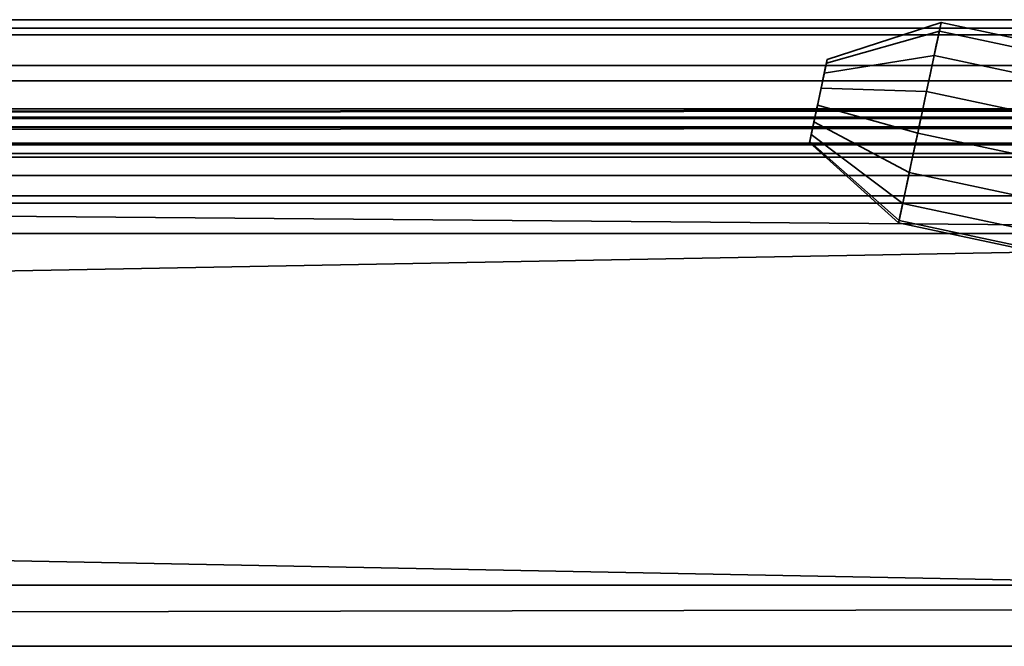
# Model space of a CAD drawing. Header units: millimetres. Extents: x -503 to 6703, y -110 to 193.
# Tile 179 of 256: x 242 to 275, y -44 to -23. Entities that reach past the tile are written whole.
import ezdxf

# ---------------------------------------------------------------- set-up
doc = ezdxf.new("R2010")
doc.units = ezdxf.units.MM
doc.layers.add('151', color=7, linetype='Continuous', true_color=0xffffff)

# ---------------------------------------------------------------- blocks, each defined once
blk = doc.blocks.new('UG_SURFACE_017')
at = {"layer": '151', "color": 250, "linetype": 'Continuous', "lineweight": 35}
for points in [[(-308.5, -23.5, 23.5), (308.5, -23.5, 23.5), (308.5, -22.5, 23.5), (-308.5, -22.5, 23.5)], [(-308.5, -22.621, 1.379), (308.5, -22.621, 1.379), (308.5, -23.272, 2.352), (-308.5, -23.272, 2.352)], [(-308.5, -23.272, 2.352), (308.5, -23.272, 2.352), (308.5, -23.5, 3.5), (-308.5, -23.5, 3.5)], [(-308.5, -23.5, 3.5), (308.5, -23.5, 3.5), (308.5, -23.5, 23.5), (-308.5, -23.5, 23.5)]]:
    blk.add_3dface(points, dxfattribs=at)
blk = doc.blocks.new('UG_SURFACE_018')
at = {"layer": '151', "color": 252, "linetype": 'Continuous', "lineweight": 35}
for points in [[(-308.5, -20.228, 24), (308.5, -20.228, 24), (308.5, -23.5, 24), (-308.5, -23.5, 24)], [(-308.5, -24.5, 30.5), (308.5, -24.5, 30.5), (308.5, -20.25, 30.5), (-308.5, -20.25, 30.5)], [(-308.5, -23, 28), (308.5, -23, 28), (308.5, -23.5, 29.5), (-308.5, -23.5, 29.5)], [(-308.5, -23.5, 26.5), (308.5, -23.5, 26.5), (308.5, -23, 28), (-308.5, -23, 28)], [(-308.5, -23.5, 0.5), (308.5, -23.5, 0.5), (308.5, -24.5, 0.5), (-308.5, -24.5, 0.5)], [(-308.5, -23.5, 24), (308.5, -23.5, 24), (308.5, -23.5, 0.5), (-308.5, -23.5, 0.5)], [(-308.5, -23.5, 29.5), (308.5, -23.5, 29.5), (308.5, -24.5, 29.5), (-308.5, -24.5, 29.5)], [(-308.5, -24.5, 26.5), (308.5, -24.5, 26.5), (308.5, -23.5, 26.5), (-308.5, -23.5, 26.5)], [(-308.5, -24.5, 0.5), (308.5, -24.5, 0.5), (308.5, -24.5, 26.5), (-308.5, -24.5, 26.5)], [(-308.5, -24.5, 29.5), (308.5, -24.5, 29.5), (308.5, -24.5, 30.5), (-308.5, -24.5, 30.5)]]:
    blk.add_3dface(points, dxfattribs=at)
blk = doc.blocks.new('UG_SURFACE_041')
at = {"layer": '151', "color": 35, "linetype": 'Continuous', "lineweight": 35}
for points in [[(309, -30, 2017), (309, -19.41, 2017), (-309, -19.41, 2017), (-309, -24.75, 2017)], [(-307, -19.41, 30.5), (307, -19.41, 30.5), (-309, -25, 30.5), (-309, -24.75, 30.5)], [(307, -19.41, 30.5), (309, -19.41, 30.5), (309, -25, 30.5), (-309, -25, 30.5)], [(268.931, -24.302, 362), (268.906, -24.419, 361.436), (272.605, -23.372, 360.637), (272.665, -23.089, 362)], [(268.906, -24.419, 362.564), (268.931, -24.302, 362), (272.665, -23.089, 362), (272.605, -23.372, 363.363)], [(268.931, -24.302, 291.5), (268.906, -24.419, 290.936), (272.605, -23.372, 290.137), (272.665, -23.089, 291.5)], [(268.906, -24.419, 292.064), (268.931, -24.302, 291.5), (272.665, -23.089, 291.5), (272.605, -23.372, 292.863)], [(268.931, -24.302, 1547), (268.906, -24.419, 1546.436), (272.605, -23.372, 1545.637), (272.665, -23.089, 1547)], [(268.906, -24.419, 1547.564), (268.931, -24.302, 1547), (272.665, -23.089, 1547), (272.605, -23.372, 1548.363)], [(268.931, -24.302, 1476.5), (268.906, -24.419, 1475.936), (272.605, -23.372, 1475.137), (272.665, -23.089, 1476.5)], [(268.906, -24.419, 1477.064), (268.931, -24.302, 1476.5), (272.665, -23.089, 1476.5), (272.605, -23.372, 1477.863)], [(268.931, -24.302, 1797), (268.906, -24.419, 1796.436), (272.605, -23.372, 1795.637), (272.665, -23.089, 1797)], [(268.906, -24.419, 1797.564), (268.931, -24.302, 1797), (272.665, -23.089, 1797), (272.605, -23.372, 1798.363)], [(268.931, -24.302, 1726.5), (268.906, -24.419, 1725.936), (272.605, -23.372, 1725.137), (272.665, -23.089, 1726.5)], [(268.906, -24.419, 1727.064), (268.931, -24.302, 1726.5), (272.665, -23.089, 1726.5), (272.605, -23.372, 1727.863)], [(313.296, -32.021, 363.363), (272.605, -23.372, 363.363), (272.665, -23.089, 362), (313.356, -31.738, 362)], [(313.356, -31.738, 362), (272.665, -23.089, 362), (272.605, -23.372, 360.637), (313.296, -32.021, 360.637)], [(313.296, -32.021, 292.863), (272.605, -23.372, 292.863), (272.665, -23.089, 291.5), (313.356, -31.738, 291.5)], [(313.356, -31.738, 291.5), (272.665, -23.089, 291.5), (272.605, -23.372, 290.137), (313.296, -32.021, 290.137)], [(313.296, -32.021, 1548.363), (272.605, -23.372, 1548.363), (272.665, -23.089, 1547), (313.356, -31.738, 1547)], [(313.356, -31.738, 1547), (272.665, -23.089, 1547), (272.605, -23.372, 1545.637), (313.296, -32.021, 1545.637)], [(313.296, -32.021, 1477.863), (272.605, -23.372, 1477.863), (272.665, -23.089, 1476.5), (313.356, -31.738, 1476.5)], [(313.356, -31.738, 1476.5), (272.665, -23.089, 1476.5), (272.605, -23.372, 1475.137), (313.296, -32.021, 1475.137)], [(313.296, -32.021, 1798.363), (272.605, -23.372, 1798.363), (272.665, -23.089, 1797), (313.356, -31.738, 1797)], [(313.356, -31.738, 1797), (272.665, -23.089, 1797), (272.605, -23.372, 1795.637), (313.296, -32.021, 1795.637)], [(313.296, -32.021, 1727.863), (272.605, -23.372, 1727.863), (272.665, -23.089, 1726.5), (313.356, -31.738, 1726.5)], [(313.356, -31.738, 1726.5), (272.665, -23.089, 1726.5), (272.605, -23.372, 1725.137), (313.296, -32.021, 1725.137)], [(268.906, -24.419, 361.436), (268.836, -24.751, 360.969), (272.435, -24.173, 359.51), (272.605, -23.372, 360.637)], [(268.836, -24.751, 363.031), (268.906, -24.419, 362.564), (272.605, -23.372, 363.363), (272.435, -24.173, 364.49)], [(268.906, -24.419, 290.936), (268.836, -24.751, 290.469), (272.435, -24.173, 289.01), (272.605, -23.372, 290.137)], [(268.836, -24.751, 292.531), (268.906, -24.419, 292.064), (272.605, -23.372, 292.863), (272.435, -24.173, 293.99)], [(268.906, -24.419, 1546.436), (268.836, -24.751, 1545.969), (272.435, -24.173, 1544.51), (272.605, -23.372, 1545.637)], [(268.836, -24.751, 1548.031), (268.906, -24.419, 1547.564), (272.605, -23.372, 1548.363), (272.435, -24.173, 1549.489)], [(268.906, -24.419, 1475.936), (268.836, -24.751, 1475.469), (272.435, -24.173, 1474.01), (272.605, -23.372, 1475.137)], [(268.836, -24.751, 1477.531), (268.906, -24.419, 1477.064), (272.605, -23.372, 1477.863), (272.435, -24.173, 1478.989)], [(268.906, -24.419, 1796.436), (268.836, -24.751, 1795.969), (272.435, -24.173, 1794.51), (272.605, -23.372, 1795.637)], [(268.836, -24.751, 1798.031), (268.906, -24.419, 1797.564), (272.605, -23.372, 1798.363), (272.435, -24.173, 1799.489)], [(268.906, -24.419, 1725.936), (268.836, -24.751, 1725.469), (272.435, -24.173, 1724.01), (272.605, -23.372, 1725.137)], [(268.836, -24.751, 1727.531), (268.906, -24.419, 1727.064), (272.605, -23.372, 1727.863), (272.435, -24.173, 1728.989)], [(313.125, -32.822, 364.49), (272.435, -24.173, 364.49), (272.605, -23.372, 363.363), (313.296, -32.021, 363.363)], [(313.296, -32.021, 360.637), (272.605, -23.372, 360.637), (272.435, -24.173, 359.51), (313.125, -32.822, 359.51)], [(313.125, -32.822, 293.99), (272.435, -24.173, 293.99), (272.605, -23.372, 292.863), (313.296, -32.021, 292.863)], [(313.296, -32.021, 290.137), (272.605, -23.372, 290.137), (272.435, -24.173, 289.01), (313.125, -32.822, 289.01)], [(313.125, -32.822, 1549.489), (272.435, -24.173, 1549.489), (272.605, -23.372, 1548.363), (313.296, -32.021, 1548.363)], [(313.296, -32.021, 1545.637), (272.605, -23.372, 1545.637), (272.435, -24.173, 1544.51), (313.125, -32.822, 1544.51)], [(313.125, -32.822, 1478.989), (272.435, -24.173, 1478.989), (272.605, -23.372, 1477.863), (313.296, -32.021, 1477.863)], [(313.296, -32.021, 1475.137), (272.605, -23.372, 1475.137), (272.435, -24.173, 1474.01), (313.125, -32.822, 1474.01)], [(313.125, -32.822, 1799.489), (272.435, -24.173, 1799.489), (272.605, -23.372, 1798.363), (313.296, -32.021, 1798.363)], [(313.296, -32.021, 1795.637), (272.605, -23.372, 1795.637), (272.435, -24.173, 1794.51), (313.125, -32.822, 1794.51)], [(313.125, -32.822, 1728.989), (272.435, -24.173, 1728.989), (272.605, -23.372, 1727.863), (313.296, -32.021, 1727.863)], [(313.296, -32.021, 1725.137), (272.605, -23.372, 1725.137), (272.435, -24.173, 1724.01), (313.125, -32.822, 1724.01)], [(268.836, -24.751, 360.969), (268.732, -25.239, 360.681), (272.184, -25.353, 358.814), (272.435, -24.173, 359.51)], [(268.732, -25.239, 363.319), (268.836, -24.751, 363.031), (272.435, -24.173, 364.49), (272.184, -25.353, 365.186)], [(268.836, -24.751, 290.469), (268.732, -25.239, 290.181), (272.184, -25.353, 288.314), (272.435, -24.173, 289.01)], [(268.732, -25.239, 292.819), (268.836, -24.751, 292.531), (272.435, -24.173, 293.99), (272.184, -25.353, 294.686)], [(268.836, -24.751, 1545.969), (268.732, -25.239, 1545.681), (272.184, -25.353, 1543.814), (272.435, -24.173, 1544.51)], [(268.732, -25.239, 1548.319), (268.836, -24.751, 1548.031), (272.435, -24.173, 1549.489), (272.184, -25.353, 1550.186)], [(268.836, -24.751, 1475.469), (268.732, -25.239, 1475.181), (272.184, -25.353, 1473.314), (272.435, -24.173, 1474.01)], [(268.732, -25.239, 1477.819), (268.836, -24.751, 1477.531), (272.435, -24.173, 1478.989), (272.184, -25.353, 1479.686)], [(268.836, -24.751, 1795.969), (268.732, -25.239, 1795.681), (272.184, -25.353, 1793.814), (272.435, -24.173, 1794.51)], [(268.732, -25.239, 1798.319), (268.836, -24.751, 1798.031), (272.435, -24.173, 1799.489), (272.184, -25.353, 1800.186)], [(268.836, -24.751, 1725.469), (268.732, -25.239, 1725.181), (272.184, -25.353, 1723.314), (272.435, -24.173, 1724.01)], [(268.732, -25.239, 1727.819), (268.836, -24.751, 1727.531), (272.435, -24.173, 1728.989), (272.184, -25.353, 1729.686)], [(312.875, -34.002, 365.186), (272.184, -25.353, 365.186), (272.435, -24.173, 364.49), (313.125, -32.822, 364.49)], [(313.125, -32.822, 359.51), (272.435, -24.173, 359.51), (272.184, -25.353, 358.814), (312.875, -34.002, 358.814)], [(312.875, -34.002, 294.686), (272.184, -25.353, 294.686), (272.435, -24.173, 293.99), (313.125, -32.822, 293.99)], [(313.125, -32.822, 289.01), (272.435, -24.173, 289.01), (272.184, -25.353, 288.314), (312.875, -34.002, 288.314)], [(312.875, -34.002, 1550.186), (272.184, -25.353, 1550.186), (272.435, -24.173, 1549.489), (313.125, -32.822, 1549.489)], [(313.125, -32.822, 1544.51), (272.435, -24.173, 1544.51), (272.184, -25.353, 1543.814), (312.875, -34.002, 1543.814)], [(312.875, -34.002, 1479.686), (272.184, -25.353, 1479.686), (272.435, -24.173, 1478.989), (313.125, -32.822, 1478.989)], [(313.125, -32.822, 1474.01), (272.435, -24.173, 1474.01), (272.184, -25.353, 1473.314), (312.875, -34.002, 1473.314)], [(312.875, -34.002, 1800.186), (272.184, -25.353, 1800.186), (272.435, -24.173, 1799.489), (313.125, -32.822, 1799.489)], [(313.125, -32.822, 1794.51), (272.435, -24.173, 1794.51), (272.184, -25.353, 1793.814), (312.875, -34.002, 1793.814)], [(312.875, -34.002, 1729.686), (272.184, -25.353, 1729.686), (272.435, -24.173, 1728.989), (313.125, -32.822, 1728.989)], [(313.125, -32.822, 1724.01), (272.435, -24.173, 1724.01), (272.184, -25.353, 1723.314), (312.875, -34.002, 1723.314)], [(268.906, -24.419, 361.436), (268.931, -24.302, 362), (268.906, -24.419, 362.564), (268.643, -25.659, 362)], [(268.906, -24.419, 290.936), (268.931, -24.302, 291.5), (268.906, -24.419, 292.064), (268.643, -25.659, 291.5)], [(268.906, -24.419, 1546.436), (268.931, -24.302, 1547), (268.906, -24.419, 1547.564), (268.643, -25.659, 1547)], [(268.906, -24.419, 1475.936), (268.931, -24.302, 1476.5), (268.906, -24.419, 1477.064), (268.643, -25.659, 1476.5)], [(268.906, -24.419, 1796.436), (268.931, -24.302, 1797), (268.906, -24.419, 1797.564), (268.643, -25.659, 1797)], [(268.906, -24.419, 1725.936), (268.931, -24.302, 1726.5), (268.906, -24.419, 1727.064), (268.643, -25.659, 1726.5)], [(268.732, -25.239, 360.681), (268.836, -24.751, 360.969), (268.906, -24.419, 361.436), (268.643, -25.659, 362)], [(268.906, -24.419, 362.564), (268.836, -24.751, 363.031), (268.732, -25.239, 363.319), (268.643, -25.659, 362)], [(268.732, -25.239, 290.181), (268.836, -24.751, 290.469), (268.906, -24.419, 290.936), (268.643, -25.659, 291.5)], [(268.906, -24.419, 292.064), (268.836, -24.751, 292.531), (268.732, -25.239, 292.819), (268.643, -25.659, 291.5)], [(268.732, -25.239, 1545.681), (268.836, -24.751, 1545.969), (268.906, -24.419, 1546.436), (268.643, -25.659, 1547)], [(268.906, -24.419, 1547.564), (268.836, -24.751, 1548.031), (268.732, -25.239, 1548.319), (268.643, -25.659, 1547)], [(268.732, -25.239, 1475.181), (268.836, -24.751, 1475.469), (268.906, -24.419, 1475.936), (268.643, -25.659, 1476.5)], [(268.906, -24.419, 1477.064), (268.836, -24.751, 1477.531), (268.732, -25.239, 1477.819), (268.643, -25.659, 1476.5)], [(268.732, -25.239, 1795.681), (268.836, -24.751, 1795.969), (268.906, -24.419, 1796.436), (268.643, -25.659, 1797)], [(268.906, -24.419, 1797.564), (268.836, -24.751, 1798.031), (268.732, -25.239, 1798.319), (268.643, -25.659, 1797)], [(268.732, -25.239, 1725.181), (268.836, -24.751, 1725.469), (268.906, -24.419, 1725.936), (268.643, -25.659, 1726.5)], [(268.906, -24.419, 1727.064), (268.836, -24.751, 1727.531), (268.732, -25.239, 1727.819), (268.643, -25.659, 1726.5)], [(-309, -24.75, 2017), (-309, -30, 2017), (309, -30, 2017)], [(-309, -30), (-309, -25), (309, -25), (309, -30)], [(-309, -25), (-309, -25, 30.5), (309, -25, 30.5), (309, -25)], [(268.499, -26.337, 360.799), (268.613, -25.8, 360.621), (268.732, -25.239, 360.681), (268.643, -25.659, 362)], [(268.732, -25.239, 363.319), (268.613, -25.8, 363.379), (268.499, -26.337, 363.201), (268.643, -25.659, 362)], [(268.499, -26.337, 290.299), (268.613, -25.8, 290.121), (268.732, -25.239, 290.181), (268.643, -25.659, 291.5)], [(268.732, -25.239, 292.819), (268.613, -25.8, 292.879), (268.499, -26.337, 292.701), (268.643, -25.659, 291.5)], [(268.499, -26.337, 1545.799), (268.613, -25.8, 1545.621), (268.732, -25.239, 1545.681), (268.643, -25.659, 1547)], [(268.732, -25.239, 1548.319), (268.613, -25.8, 1548.379), (268.499, -26.337, 1548.201), (268.643, -25.659, 1547)], [(268.499, -26.337, 1475.299), (268.613, -25.8, 1475.121), (268.732, -25.239, 1475.181), (268.643, -25.659, 1476.5)], [(268.732, -25.239, 1477.819), (268.613, -25.8, 1477.879), (268.499, -26.337, 1477.701), (268.643, -25.659, 1476.5)], [(268.499, -26.337, 1795.799), (268.613, -25.8, 1795.621), (268.732, -25.239, 1795.681), (268.643, -25.659, 1797)], [(268.732, -25.239, 1798.319), (268.613, -25.8, 1798.379), (268.499, -26.337, 1798.201), (268.643, -25.659, 1797)], [(268.499, -26.337, 1725.299), (268.613, -25.8, 1725.121), (268.732, -25.239, 1725.181), (268.643, -25.659, 1726.5)], [(268.732, -25.239, 1727.819), (268.613, -25.8, 1727.879), (268.499, -26.337, 1727.701), (268.643, -25.659, 1726.5)], [(268.732, -25.239, 360.681), (268.613, -25.8, 360.621), (271.896, -26.708, 358.668), (272.184, -25.353, 358.814)], [(268.613, -25.8, 363.379), (268.732, -25.239, 363.319), (272.184, -25.353, 365.186), (271.896, -26.708, 365.332)], [(268.732, -25.239, 290.181), (268.613, -25.8, 290.121), (271.896, -26.708, 288.168), (272.184, -25.353, 288.314)], [(268.613, -25.8, 292.879), (268.732, -25.239, 292.819), (272.184, -25.353, 294.686), (271.896, -26.708, 294.832)], [(268.732, -25.239, 1545.681), (268.613, -25.8, 1545.621), (271.896, -26.708, 1543.668), (272.184, -25.353, 1543.814)], [(268.613, -25.8, 1548.379), (268.732, -25.239, 1548.319), (272.184, -25.353, 1550.186), (271.896, -26.708, 1550.332)], [(268.732, -25.239, 1475.181), (268.613, -25.8, 1475.121), (271.896, -26.708, 1473.168), (272.184, -25.353, 1473.314)], [(268.613, -25.8, 1477.879), (268.732, -25.239, 1477.819), (272.184, -25.353, 1479.686), (271.896, -26.708, 1479.832)], [(268.732, -25.239, 1795.681), (268.613, -25.8, 1795.621), (271.896, -26.708, 1793.668), (272.184, -25.353, 1793.814)], [(268.613, -25.8, 1798.379), (268.732, -25.239, 1798.319), (272.184, -25.353, 1800.186), (271.896, -26.708, 1800.332)], [(268.732, -25.239, 1725.181), (268.613, -25.8, 1725.121), (271.896, -26.708, 1723.168), (272.184, -25.353, 1723.314)], [(268.613, -25.8, 1727.879), (268.732, -25.239, 1727.819), (272.184, -25.353, 1729.686), (271.896, -26.708, 1729.832)], [(312.587, -35.357, 365.332), (271.896, -26.708, 365.332), (272.184, -25.353, 365.186), (312.875, -34.002, 365.186)], [(312.875, -34.002, 358.814), (272.184, -25.353, 358.814), (271.896, -26.708, 358.668), (312.587, -35.357, 358.668)], [(312.587, -35.357, 294.832), (271.896, -26.708, 294.832), (272.184, -25.353, 294.686), (312.875, -34.002, 294.686)], [(312.875, -34.002, 288.314), (272.184, -25.353, 288.314), (271.896, -26.708, 288.168), (312.587, -35.357, 288.168)], [(312.587, -35.357, 1550.332), (271.896, -26.708, 1550.332), (272.184, -25.353, 1550.186), (312.875, -34.002, 1550.186)], [(312.875, -34.002, 1543.814), (272.184, -25.353, 1543.814), (271.896, -26.708, 1543.668), (312.587, -35.357, 1543.668)], [(312.587, -35.357, 1479.832), (271.896, -26.708, 1479.832), (272.184, -25.353, 1479.686), (312.875, -34.002, 1479.686)], [(312.875, -34.002, 1473.314), (272.184, -25.353, 1473.314), (271.896, -26.708, 1473.168), (312.587, -35.357, 1473.168)], [(312.587, -35.357, 1800.332), (271.896, -26.708, 1800.332), (272.184, -25.353, 1800.186), (312.875, -34.002, 1800.186)], [(312.875, -34.002, 1793.814), (272.184, -25.353, 1793.814), (271.896, -26.708, 1793.668), (312.587, -35.357, 1793.668)], [(312.587, -35.357, 1729.832), (271.896, -26.708, 1729.832), (272.184, -25.353, 1729.686), (312.875, -34.002, 1729.686)], [(312.875, -34.002, 1723.314), (272.184, -25.353, 1723.314), (271.896, -26.708, 1723.168), (312.587, -35.357, 1723.168)], [(268.361, -26.986, 362.288), (268.354, -27.015, 362), (268.361, -26.986, 361.712), (268.643, -25.659, 362)], [(268.361, -26.986, 291.788), (268.354, -27.015, 291.5), (268.361, -26.986, 291.212), (268.643, -25.659, 291.5)], [(268.361, -26.986, 1547.288), (268.354, -27.015, 1547), (268.361, -26.986, 1546.712), (268.643, -25.659, 1547)], [(268.361, -26.986, 1476.788), (268.354, -27.015, 1476.5), (268.361, -26.986, 1476.212), (268.643, -25.659, 1476.5)], [(268.361, -26.986, 1797.288), (268.354, -27.015, 1797), (268.361, -26.986, 1796.712), (268.643, -25.659, 1797)], [(268.361, -26.986, 1726.788), (268.354, -27.015, 1726.5), (268.361, -26.986, 1726.212), (268.643, -25.659, 1726.5)], [(268.643, -25.659, 362), (268.361, -26.986, 361.712), (268.409, -26.756, 361.185), (268.499, -26.337, 360.799)], [(268.499, -26.337, 363.201), (268.409, -26.756, 362.815), (268.361, -26.986, 362.288), (268.643, -25.659, 362)], [(268.643, -25.659, 291.5), (268.361, -26.986, 291.212), (268.409, -26.756, 290.685), (268.499, -26.337, 290.299)], [(268.499, -26.337, 292.701), (268.409, -26.756, 292.315), (268.361, -26.986, 291.788), (268.643, -25.659, 291.5)], [(268.643, -25.659, 1547), (268.361, -26.986, 1546.712), (268.409, -26.756, 1546.185), (268.499, -26.337, 1545.799)], [(268.499, -26.337, 1548.201), (268.409, -26.756, 1547.815), (268.361, -26.986, 1547.288), (268.643, -25.659, 1547)], [(268.643, -25.659, 1476.5), (268.361, -26.986, 1476.212), (268.409, -26.756, 1475.685), (268.499, -26.337, 1475.299)], [(268.499, -26.337, 1477.701), (268.409, -26.756, 1477.315), (268.361, -26.986, 1476.788), (268.643, -25.659, 1476.5)], [(268.643, -25.659, 1797), (268.361, -26.986, 1796.712), (268.409, -26.756, 1796.185), (268.499, -26.337, 1795.799)], [(268.499, -26.337, 1798.201), (268.409, -26.756, 1797.815), (268.361, -26.986, 1797.288), (268.643, -25.659, 1797)], [(268.643, -25.659, 1726.5), (268.361, -26.986, 1726.212), (268.409, -26.756, 1725.685), (268.499, -26.337, 1725.299)], [(268.499, -26.337, 1727.701), (268.409, -26.756, 1727.315), (268.361, -26.986, 1726.788), (268.643, -25.659, 1726.5)], [(268.613, -25.8, 360.621), (268.499, -26.337, 360.799), (271.62, -28.004, 359.099), (271.896, -26.708, 358.668)], [(268.499, -26.337, 363.201), (268.613, -25.8, 363.379), (271.896, -26.708, 365.332), (271.62, -28.004, 364.901)], [(268.613, -25.8, 290.121), (268.499, -26.337, 290.299), (271.62, -28.004, 288.599), (271.896, -26.708, 288.168)], [(268.499, -26.337, 292.701), (268.613, -25.8, 292.879), (271.896, -26.708, 294.832), (271.62, -28.004, 294.401)], [(268.613, -25.8, 1545.621), (268.499, -26.337, 1545.799), (271.62, -28.004, 1544.099), (271.896, -26.708, 1543.668)], [(268.499, -26.337, 1548.201), (268.613, -25.8, 1548.379), (271.896, -26.708, 1550.332), (271.62, -28.004, 1549.901)], [(268.613, -25.8, 1475.121), (268.499, -26.337, 1475.299), (271.62, -28.004, 1473.599), (271.896, -26.708, 1473.168)], [(268.499, -26.337, 1477.701), (268.613, -25.8, 1477.879), (271.896, -26.708, 1479.832), (271.62, -28.004, 1479.401)], [(268.613, -25.8, 1795.621), (268.499, -26.337, 1795.799), (271.62, -28.004, 1794.099), (271.896, -26.708, 1793.668)], [(268.499, -26.337, 1798.201), (268.613, -25.8, 1798.379), (271.896, -26.708, 1800.332), (271.62, -28.004, 1799.901)], [(268.613, -25.8, 1725.121), (268.499, -26.337, 1725.299), (271.62, -28.004, 1723.599), (271.896, -26.708, 1723.168)], [(268.499, -26.337, 1727.701), (268.613, -25.8, 1727.879), (271.896, -26.708, 1729.832), (271.62, -28.004, 1729.401)], [(268.499, -26.337, 360.799), (268.409, -26.756, 361.185), (271.405, -29.016, 360.031), (271.62, -28.004, 359.099)], [(268.409, -26.756, 362.815), (268.499, -26.337, 363.201), (271.62, -28.004, 364.901), (271.405, -29.016, 363.969)], [(268.499, -26.337, 290.299), (268.409, -26.756, 290.685), (271.405, -29.016, 289.531), (271.62, -28.004, 288.599)], [(268.409, -26.756, 292.315), (268.499, -26.337, 292.701), (271.62, -28.004, 294.401), (271.405, -29.016, 293.469)], [(268.499, -26.337, 1545.799), (268.409, -26.756, 1546.185), (271.405, -29.016, 1545.031), (271.62, -28.004, 1544.099)], [(268.409, -26.756, 1547.815), (268.499, -26.337, 1548.201), (271.62, -28.004, 1549.901), (271.405, -29.016, 1548.969)], [(268.499, -26.337, 1475.299), (268.409, -26.756, 1475.685), (271.405, -29.016, 1474.531), (271.62, -28.004, 1473.599)], [(268.409, -26.756, 1477.315), (268.499, -26.337, 1477.701), (271.62, -28.004, 1479.401), (271.405, -29.016, 1478.469)], [(268.499, -26.337, 1795.799), (268.409, -26.756, 1796.185), (271.405, -29.016, 1795.031), (271.62, -28.004, 1794.099)], [(268.409, -26.756, 1797.815), (268.499, -26.337, 1798.201), (271.62, -28.004, 1799.901), (271.405, -29.016, 1798.969)], [(268.499, -26.337, 1725.299), (268.409, -26.756, 1725.685), (271.405, -29.016, 1724.531), (271.62, -28.004, 1723.599)], [(268.409, -26.756, 1727.315), (268.499, -26.337, 1727.701), (271.62, -28.004, 1729.401), (271.405, -29.016, 1728.469)], [(268.409, -26.756, 361.185), (268.361, -26.986, 361.712), (271.287, -29.571, 361.304), (271.405, -29.016, 360.031)], [(268.361, -26.986, 362.288), (268.409, -26.756, 362.815), (271.405, -29.016, 363.969), (271.287, -29.571, 362.696)], [(268.409, -26.756, 290.685), (268.361, -26.986, 291.212), (271.287, -29.571, 290.803), (271.405, -29.016, 289.531)], [(268.361, -26.986, 291.788), (268.409, -26.756, 292.315), (271.405, -29.016, 293.469), (271.287, -29.571, 292.197)], [(268.409, -26.756, 1546.185), (268.361, -26.986, 1546.712), (271.287, -29.571, 1546.304), (271.405, -29.016, 1545.031)], [(268.361, -26.986, 1547.288), (268.409, -26.756, 1547.815), (271.405, -29.016, 1548.969), (271.287, -29.571, 1547.696)], [(268.409, -26.756, 1475.685), (268.361, -26.986, 1476.212), (271.287, -29.571, 1475.803), (271.405, -29.016, 1474.531)], [(268.361, -26.986, 1476.788), (268.409, -26.756, 1477.315), (271.405, -29.016, 1478.469), (271.287, -29.571, 1477.196)], [(268.409, -26.756, 1796.185), (268.361, -26.986, 1796.712), (271.287, -29.571, 1796.304), (271.405, -29.016, 1795.031)], [(268.361, -26.986, 1797.288), (268.409, -26.756, 1797.815), (271.405, -29.016, 1798.969), (271.287, -29.571, 1797.696)], [(268.409, -26.756, 1725.685), (268.361, -26.986, 1726.212), (271.287, -29.571, 1725.803), (271.405, -29.016, 1724.531)], [(268.361, -26.986, 1726.788), (268.409, -26.756, 1727.315), (271.405, -29.016, 1728.469), (271.287, -29.571, 1727.196)], [(312.311, -36.653, 364.901), (271.62, -28.004, 364.901), (271.896, -26.708, 365.332), (312.587, -35.357, 365.332)], [(312.587, -35.357, 358.668), (271.896, -26.708, 358.668), (271.62, -28.004, 359.099), (312.311, -36.653, 359.099)], [(312.311, -36.653, 294.401), (271.62, -28.004, 294.401), (271.896, -26.708, 294.832), (312.587, -35.357, 294.832)], [(312.587, -35.357, 288.168), (271.896, -26.708, 288.168), (271.62, -28.004, 288.599), (312.311, -36.653, 288.599)], [(312.311, -36.653, 1549.901), (271.62, -28.004, 1549.901), (271.896, -26.708, 1550.332), (312.587, -35.357, 1550.332)], [(312.587, -35.357, 1543.668), (271.896, -26.708, 1543.668), (271.62, -28.004, 1544.099), (312.311, -36.653, 1544.099)], [(312.311, -36.653, 1479.401), (271.62, -28.004, 1479.401), (271.896, -26.708, 1479.832), (312.587, -35.357, 1479.832)], [(312.587, -35.357, 1473.168), (271.896, -26.708, 1473.168), (271.62, -28.004, 1473.599), (312.311, -36.653, 1473.599)], [(312.311, -36.653, 1799.901), (271.62, -28.004, 1799.901), (271.896, -26.708, 1800.332), (312.587, -35.357, 1800.332)], [(312.587, -35.357, 1793.668), (271.896, -26.708, 1793.668), (271.62, -28.004, 1794.099), (312.311, -36.653, 1794.099)], [(312.311, -36.653, 1729.401), (271.62, -28.004, 1729.401), (271.896, -26.708, 1729.832), (312.587, -35.357, 1729.832)], [(312.587, -35.357, 1723.168), (271.896, -26.708, 1723.168), (271.62, -28.004, 1723.599), (312.311, -36.653, 1723.599)], [(271.272, -29.642, 362), (271.287, -29.571, 361.304), (268.361, -26.986, 361.712), (268.354, -27.015, 362)], [(268.354, -27.015, 362), (268.361, -26.986, 362.288), (271.287, -29.571, 362.696), (271.272, -29.642, 362)], [(271.272, -29.642, 291.5), (271.287, -29.571, 290.803), (268.361, -26.986, 291.212), (268.354, -27.015, 291.5)], [(268.354, -27.015, 291.5), (268.361, -26.986, 291.788), (271.287, -29.571, 292.197), (271.272, -29.642, 291.5)], [(271.272, -29.642, 1547), (271.287, -29.571, 1546.304), (268.361, -26.986, 1546.712), (268.354, -27.015, 1547)], [(268.354, -27.015, 1547), (268.361, -26.986, 1547.288), (271.287, -29.571, 1547.696), (271.272, -29.642, 1547)], [(271.272, -29.642, 1476.5), (271.287, -29.571, 1475.803), (268.361, -26.986, 1476.212), (268.354, -27.015, 1476.5)], [(268.354, -27.015, 1476.5), (268.361, -26.986, 1476.788), (271.287, -29.571, 1477.196), (271.272, -29.642, 1476.5)], [(271.272, -29.642, 1797), (271.287, -29.571, 1796.304), (268.361, -26.986, 1796.712), (268.354, -27.015, 1797)], [(268.354, -27.015, 1797), (268.361, -26.986, 1797.288), (271.287, -29.571, 1797.696), (271.272, -29.642, 1797)], [(271.272, -29.642, 1726.5), (271.287, -29.571, 1725.803), (268.361, -26.986, 1726.212), (268.354, -27.015, 1726.5)], [(268.354, -27.015, 1726.5), (268.361, -26.986, 1726.788), (271.287, -29.571, 1727.196), (271.272, -29.642, 1726.5)], [(312.096, -37.666, 363.969), (271.405, -29.016, 363.969), (271.62, -28.004, 364.901), (312.311, -36.653, 364.901)], [(312.311, -36.653, 359.099), (271.62, -28.004, 359.099), (271.405, -29.016, 360.031), (312.096, -37.666, 360.031)], [(312.096, -37.666, 293.469), (271.405, -29.016, 293.469), (271.62, -28.004, 294.401), (312.311, -36.653, 294.401)], [(312.311, -36.653, 288.599), (271.62, -28.004, 288.599), (271.405, -29.016, 289.531), (312.096, -37.666, 289.531)], [(312.096, -37.666, 1548.969), (271.405, -29.016, 1548.969), (271.62, -28.004, 1549.901), (312.311, -36.653, 1549.901)], [(312.311, -36.653, 1544.099), (271.62, -28.004, 1544.099), (271.405, -29.016, 1545.031), (312.096, -37.666, 1545.031)], [(312.096, -37.666, 1478.469), (271.405, -29.016, 1478.469), (271.62, -28.004, 1479.401), (312.311, -36.653, 1479.401)], [(312.311, -36.653, 1473.599), (271.62, -28.004, 1473.599), (271.405, -29.016, 1474.531), (312.096, -37.666, 1474.531)], [(312.096, -37.666, 1798.969), (271.405, -29.016, 1798.969), (271.62, -28.004, 1799.901), (312.311, -36.653, 1799.901)], [(312.311, -36.653, 1794.099), (271.62, -28.004, 1794.099), (271.405, -29.016, 1795.031), (312.096, -37.666, 1795.031)], [(312.096, -37.666, 1728.469), (271.405, -29.016, 1728.469), (271.62, -28.004, 1729.401), (312.311, -36.653, 1729.401)], [(312.311, -36.653, 1723.599), (271.62, -28.004, 1723.599), (271.405, -29.016, 1724.531), (312.096, -37.666, 1724.531)], [(311.978, -38.22, 362.696), (271.287, -29.571, 362.696), (271.405, -29.016, 363.969), (312.096, -37.666, 363.969)], [(312.096, -37.666, 360.031), (271.405, -29.016, 360.031), (271.287, -29.571, 361.304), (311.978, -38.22, 361.304)], [(311.978, -38.22, 292.197), (271.287, -29.571, 292.197), (271.405, -29.016, 293.469), (312.096, -37.666, 293.469)], [(312.096, -37.666, 289.531), (271.405, -29.016, 289.531), (271.287, -29.571, 290.803), (311.978, -38.22, 290.803)], [(311.978, -38.22, 1547.696), (271.287, -29.571, 1547.696), (271.405, -29.016, 1548.969), (312.096, -37.666, 1548.969)], [(312.096, -37.666, 1545.031), (271.405, -29.016, 1545.031), (271.287, -29.571, 1546.304), (311.978, -38.22, 1546.304)], [(311.978, -38.22, 1477.196), (271.287, -29.571, 1477.196), (271.405, -29.016, 1478.469), (312.096, -37.666, 1478.469)], [(312.096, -37.666, 1474.531), (271.405, -29.016, 1474.531), (271.287, -29.571, 1475.803), (311.978, -38.22, 1475.803)], [(311.978, -38.22, 1797.696), (271.287, -29.571, 1797.696), (271.405, -29.016, 1798.969), (312.096, -37.666, 1798.969)], [(312.096, -37.666, 1795.031), (271.405, -29.016, 1795.031), (271.287, -29.571, 1796.304), (311.978, -38.22, 1796.304)], [(311.978, -38.22, 1727.196), (271.287, -29.571, 1727.196), (271.405, -29.016, 1728.469), (312.096, -37.666, 1728.469)], [(312.096, -37.666, 1724.531), (271.405, -29.016, 1724.531), (271.287, -29.571, 1725.803), (311.978, -38.22, 1725.803)], [(271.272, -29.642, 362), (271.287, -29.571, 362.696), (311.978, -38.22, 362.696), (311.963, -38.291, 362)], [(311.963, -38.291, 362), (311.978, -38.22, 361.304), (271.287, -29.571, 361.304), (271.272, -29.642, 362)], [(271.272, -29.642, 291.5), (271.287, -29.571, 292.197), (311.978, -38.22, 292.197), (311.963, -38.291, 291.5)], [(311.963, -38.291, 291.5), (311.978, -38.22, 290.803), (271.287, -29.571, 290.803), (271.272, -29.642, 291.5)], [(271.272, -29.642, 1547), (271.287, -29.571, 1547.696), (311.978, -38.22, 1547.696), (311.963, -38.291, 1547)], [(311.963, -38.291, 1547), (311.978, -38.22, 1546.304), (271.287, -29.571, 1546.304), (271.272, -29.642, 1547)], [(271.272, -29.642, 1476.5), (271.287, -29.571, 1477.196), (311.978, -38.22, 1477.196), (311.963, -38.291, 1476.5)], [(311.963, -38.291, 1476.5), (311.978, -38.22, 1475.803), (271.287, -29.571, 1475.803), (271.272, -29.642, 1476.5)], [(271.272, -29.642, 1797), (271.287, -29.571, 1797.696), (311.978, -38.22, 1797.696), (311.963, -38.291, 1797)], [(311.963, -38.291, 1797), (311.978, -38.22, 1796.304), (271.287, -29.571, 1796.304), (271.272, -29.642, 1797)], [(271.272, -29.642, 1726.5), (271.287, -29.571, 1727.196), (311.978, -38.22, 1727.196), (311.963, -38.291, 1726.5)], [(311.963, -38.291, 1726.5), (311.978, -38.22, 1725.803), (271.287, -29.571, 1725.803), (271.272, -29.642, 1726.5)], [(-322, -30, 2030), (-322, -43.5, 2030), (322, -43.5, 2030), (322, -42.218, 2030)], [(322, -42.218, 2030), (322, -30, 2030), (-322, -30, 2030)], [(-322, -30, 2030), (322, -30, 2030), (309, -30, 2017), (-309, -30, 2017)], [(-309, -30), (309, -30), (-322, -41.5)], [(309, -30), (322, -30), (322, -41.5), (-322, -41.5)], [(-322, -43.5, 2), (-322, -41.5), (322, -41.5), (322, -42.218, 0.718)], [(322, -42.218, 0.718), (322, -43.5, 2), (-322, -43.5, 2)], [(322, -43.5, 2030), (-322, -43.5, 2030), (-254, -43.5, 1114), (-249.933, -43.5, 1113.135)], [(-250.173, -43.5, 1005.761), (-254, -43.5, 1005), (-322, -43.5, 2), (322, -43.5, 2)], [(322, -43.5, 326.75), (-248.122, -43.5, 1095.91), (-251.921, -43.5, 1094.218), (-244, -43.5, 1032)], [(-246.929, -43.5, 1007.929), (-250.173, -43.5, 1005.761), (322, -43.5, 2)], [(-249.933, -43.5, 1113.135), (-246.569, -43.5, 1110.691), (322, -43.5, 1636.75), (322, -43.5, 1761.75)], [(322, -43.5, 1761.75), (322, -43.5, 2030), (-249.933, -43.5, 1113.135)], [(322, -43.5, 326.75), (322, -43.5, 919.25), (-245.34, -43.5, 1099), (-248.122, -43.5, 1095.91)], [(-246.929, -43.5, 1007.929), (322, -43.5, 2), (322, -43.5, 143.825)], [(322, -43.5, 143.825), (322, -43.5, 326.75), (-244.761, -43.5, 1011.173), (-246.929, -43.5, 1007.929)], [(-246.569, -43.5, 1110.691), (-244.489, -43.5, 1107.09), (322, -43.5, 1511.75), (322, -43.5, 1636.75)], [(-244.055, -43.5, 1102.955), (-245.34, -43.5, 1099), (322, -43.5, 919.25)], [(-244, -43.5, 1015), (-244.761, -43.5, 1011.173), (322, -43.5, 326.75)], [(322, -43.5, 919.25), (322, -43.5, 1511.75), (-244.489, -43.5, 1107.09), (-244.055, -43.5, 1102.955)], [(-244, -43.5, 1032), (-244, -43.5, 1015), (322, -43.5, 326.75)]]:
    blk.add_3dface(points, dxfattribs=at)
blk = doc.blocks.new('UG_SURFACE_068')
at = {"layer": '151', "color": 252, "linetype": 'Continuous', "lineweight": 35}
for points in [[(-314.5, -25.92, 2021.75), (314.5, -25.92, 2021.75), (314.5, 14.42, 2021.75), (-314.5, 14.42, 2021.75)], [(-313, -25.92, 2020.25), (-313, 14.42, 2020.25), (313, 14.42, 2020.25), (313, -25.92, 2020.25)], [(-368, -14, 2075.25), (-368, -25.92, 2075.25), (368, -25.92, 2075.25), (368, -14, 2075.25)], [(-366.5, -14, 2073.75), (366.5, -14, 2073.75), (366.5, -25.92, 2073.75), (-366.5, -25.92, 2073.75)], [(368, -25.92, 2075.25), (-368, -25.92, 2075.25), (-367.941, -26.521, 2075.191)], [(367.941, -26.521, 2075.191), (368, -25.92, 2075.25), (-367.941, -26.521, 2075.191)], [(-366.5, -25.92, 2073.75), (366.5, -25.92, 2073.75), (366.47, -26.228, 2073.72)], [(-366.47, -26.228, 2073.72), (-366.5, -25.92, 2073.75), (366.47, -26.228, 2073.72)], [(314.53, -26.228, 2021.78), (-314.5, -25.92, 2021.75), (-314.53, -26.228, 2021.78)], [(314.53, -26.228, 2021.78), (314.5, -25.92, 2021.75), (-314.5, -25.92, 2021.75)], [(-313.059, -26.521, 2020.309), (313, -25.92, 2020.25), (313.059, -26.521, 2020.309)], [(-313.059, -26.521, 2020.309), (-313, -25.92, 2020.25), (313, -25.92, 2020.25)], [(366.47, -26.228, 2073.72), (366.38, -26.525, 2073.63), (-366.38, -26.525, 2073.63), (-366.47, -26.228, 2073.72)], [(-314.53, -26.228, 2021.78), (-314.62, -26.525, 2021.87), (314.62, -26.525, 2021.87)], [(-314.53, -26.228, 2021.78), (314.62, -26.525, 2021.87), (314.53, -26.228, 2021.78)], [(-367.941, -26.521, 2075.191), (-367.766, -27.099, 2075.016), (367.766, -27.099, 2075.016), (367.941, -26.521, 2075.191)], [(366.037, -27.037, 2073.287), (-366.037, -27.037, 2073.287), (-366.38, -26.525, 2073.63), (366.38, -26.525, 2073.63)], [(314.62, -26.525, 2021.87), (-314.62, -26.525, 2021.87), (-314.963, -27.037, 2022.213), (314.963, -27.037, 2022.213)], [(313.059, -26.521, 2020.309), (-313.234, -27.099, 2020.484), (-313.059, -26.521, 2020.309)], [(313.059, -26.521, 2020.309), (313.234, -27.099, 2020.484), (-313.234, -27.099, 2020.484)], [(365.525, -27.38, 2072.775), (-365.525, -27.38, 2072.775), (-366.037, -27.037, 2073.287), (366.037, -27.037, 2073.287)], [(314.963, -27.037, 2022.213), (-314.963, -27.037, 2022.213), (-315.475, -27.38, 2022.725), (315.475, -27.38, 2022.725)], [(367.766, -27.099, 2075.016), (-367.766, -27.099, 2075.016), (-367.098, -28.098, 2074.348), (367.098, -28.098, 2074.348)], [(364.92, -27.5, 2072.17), (-364.92, -27.5, 2072.17), (-365.525, -27.38, 2072.775), (365.525, -27.38, 2072.775)], [(315.475, -27.38, 2022.725), (-315.475, -27.38, 2022.725), (-316.08, -27.5, 2023.33), (316.08, -27.5, 2023.33)], [(313.902, -28.098, 2021.152), (-313.902, -28.098, 2021.152), (-313.234, -27.099, 2020.484), (313.234, -27.099, 2020.484)], [(-364.92, -27.5, 2072.17), (364.92, -27.5, 2072.17), (316.08, -27.5, 2023.33), (-316.08, -27.5, 2023.33)], [(367.098, -28.098, 2074.348), (-367.098, -28.098, 2074.348), (-366.099, -28.766, 2073.349), (366.099, -28.766, 2073.349)], [(314.901, -28.766, 2022.151), (-314.901, -28.766, 2022.151), (-313.902, -28.098, 2021.152), (313.902, -28.098, 2021.152)], [(366.099, -28.766, 2073.349), (-366.099, -28.766, 2073.349), (-364.92, -29, 2072.17), (364.92, -29, 2072.17)], [(-364.92, -29, 2072.17), (-316.08, -29, 2023.33), (316.08, -29, 2023.33), (364.92, -29, 2072.17)], [(316.08, -29, 2023.33), (-316.08, -29, 2023.33), (-314.901, -28.766, 2022.151), (314.901, -28.766, 2022.151)]]:
    blk.add_3dface(points, dxfattribs=at)

msp = doc.modelspace()

# ---------------------------------------------------------------- linework, layer by layer
at = {"layer": '151', "color": 252, "linetype": 'Continuous', "lineweight": -3, "true_color": 0x939598}
for p, q in [((308.5, -23.5, 0.5), (-308.5, -23.5, 0.5)), ((308.5, -23.5, 29.5), (-308.5, -23.5, 29.5)), ((308.5, -23.5, 24), (-308.5, -23.5, 24)), ((308.5, -23.5, 23.5), (-308.5, -23.5, 23.5)), ((308.5, -23.5, 3.5), (-308.5, -23.5, 3.5)), ((308.5, -23.5, 26.5), (-308.5, -23.5, 26.5)), ((308.5, -24.5, 29.5), (-308.5, -24.5, 29.5)), ((308.5, -24.5, 26.5), (-308.5, -24.5, 26.5)), ((308.5, -24.5, 30.5), (-308.5, -24.5, 30.5)), ((308.5, -24.5, 0.5), (-308.5, -24.5, 0.5)), ((308.5, -24.5, 29.5), (-308.5, -24.5, 29.5)), ((-309, -25, 30.5), (309, -25, 30.5)), ((309, -25), (-309, -25)), ((368, -25.92, 2075.25), (-368, -25.92, 2075.25)), ((366.5, -25.92, 2073.75), (-366.5, -25.92, 2073.75)), ((314.5, -25.92, 2021.75), (-314.5, -25.92, 2021.75)), ((313, -25.92, 2020.25), (-313, -25.92, 2020.25)), ((364.92, -27.5, 2072.17), (-364.92, -27.5, 2072.17)), ((316.08, -27.5, 2023.33), (-316.08, -27.5, 2023.33)), ((364.92, -29, 2072.17), (-364.92, -29, 2072.17)), ((316.08, -29, 2023.33), (-316.08, -29, 2023.33)), ((322, -30, 2030), (-322, -30, 2030)), ((309, -30, 2017), (-309, -30, 2017)), ((-322, -41.5), (322, -41.5)), ((-322, -43.5, 2030), (322, -43.5, 2030)), ((322, -43.5, 2), (-322, -43.5, 2))]:
    msp.add_line(p, q, dxfattribs=at)
at = {"layer": '151', "color": 252, "linetype": 'Continuous', "lineweight": -3, "true_color": 0x939598, "extrusion": (-0.978148, 0.207912, 0)}
for centre in [(-30.756, 362, -271.507), (-30.756, 1726.5, -271.507), (-30.756, 1797, -271.507), (-30.756, 1476.5, -271.507), (-30.756, 1547, -271.507), (-30.756, 291.5, -271.507)]:
    msp.add_circle(centre, 3.35, dxfattribs=at)
at = {"layer": '151', "color": 252, "linetype": 'Continuous', "lineweight": -3, "true_color": 0x939598, "extrusion": (0.978148, -0.207912, 0)}
for centre in [(30.756, 1547, 268.107), (30.756, 1726.5, 268.107), (30.756, 1797, 268.107), (30.756, 362, 268.107), (30.756, 291.5, 268.107), (30.756, 1476.5, 268.107)]:
    msp.add_circle(centre, 1.387, dxfattribs=at)

# ---------------------------------------------------------------- block references
at = {"layer": '151', "color": 252, "linetype": 'Continuous', "lineweight": -3, "true_color": 0x939598}
for name in ['UG_SURFACE_068', 'UG_SURFACE_041', 'UG_SURFACE_018', 'UG_SURFACE_017']:
    msp.add_blockref(name, (0, 0), dxfattribs=at)

doc.saveas('drawing.dxf')
